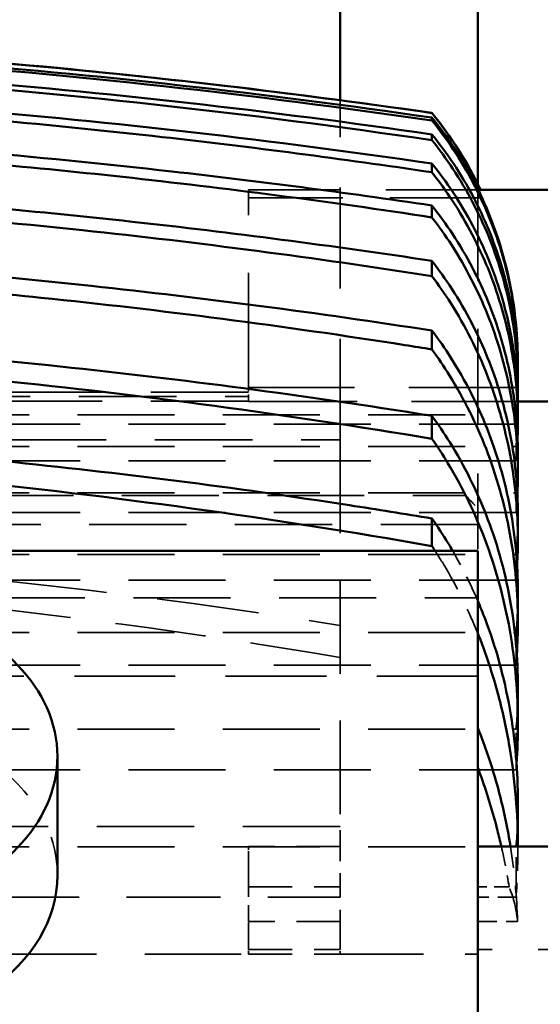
# Model space of a CAD drawing. Header units: millimetres. Extents: x -34725 to 178350, y -13707 to 126150.
# Tile 61 of 256: x -14955 to -14887, y 14703 to 14832. Entities that reach past the tile are written whole.
import ezdxf

# ---------------------------------------------------------------- set-up
doc = ezdxf.new("R2010")
doc.units = ezdxf.units.MM
doc.linetypes.add('DASHED', pattern=[0.75, 0.5, -0.25])
for name, color, linetype, lineweight in [('AM_0', 7, 'CONTINUOUS', 50), ('Sichtbar (ISO)', 7, 'CONTINUOUS', 50), ('Verdeckt (ISO)', 7, 'DASHED', 35)]:
    doc.layers.add(name, color=color, linetype=linetype, lineweight=lineweight)

# ---------------------------------------------------------------- blocks, each defined once
blk = doc.blocks.new('A$C5cacc3fa')
at = {"layer": 'Sichtbar (ISO)'}
for p, q in [((-1438.33, -1978.79), (-1438.33, -2028.09)), ((-1420.33, -2017.12), (-1420.33, -1978.79)), ((-1432.33, -2018.8), (-1432.33, -2018.79)), ((-1432.33, -2019.78), (-1432.33, -2019.4)), ((-1432.33, -2022.35), (-1432.33, -2021.6)), ((-1432.33, -2026.55), (-1432.33, -2025.41)), ((-1458.33, -2028.84), (-1438.4, -2028.84)), ((-1432.33, -2032.44), (-1432.33, -2030.89)), ((-1432.33, -2040.12), (-1432.33, -2038.13)), ((-1432.33, -2049.71), (-1432.33, -2047.25)), ((-1443.57, -2051.49), (-1443.57, -2051.56)), ((-1443.57, -2053.31), (-1443.57, -2054.47)), ((-1443.56, -2056.54), (-1458.33, -2056.54)), ((-1443.57, -2057.43), (-1443.57, -2059.2)), ((-1432.33, -2061.4), (-1432.33, -2058.4)), ((-1443.57, -2063.39), (-1443.57, -2065.83)), ((-1443.57, -2071.32), (-1443.57, -2074.48)), ((-1432.33, -2075.43), (-1432.33, -2071.82)), ((-1438.33, -2076.05), (-1364.33, -2076.05)), ((-1438.33, -2160.9), (-1438.33, -2076.05)), ((-1443.57, -2081.38), (-1443.57, -2085.36)), ((-1443.57, -2093.79), (-1443.57, -2098.73)), ((-1383.33, -2102.92), (-1383.33, -2118.47)), ((-1443.57, -2108.87), (-1443.57, -2114.73)), ((-1458.33, -2114.73), (-1438.33, -2114.73))]:
    blk.add_line(p, q, dxfattribs=at)
for centre, radius, start, end in [((-1288.7, -3008.42), 1000, 91.5544, 98.25773), ((-1393.57, -2050.38), 50, 140.8198, 154.4841)]:
    blk.add_arc(centre, radius, start, end, dxfattribs=at)
for centre, major_axis, ratio, start_param, end_param in [((-1288.8, -2980.53), (982.95, 4.2), 0.98801, 1.641102, 1.713109), ((-1288.7, -3008.13), (999.71, 0), 0.999383, 1.648532, 1.714962), ((-1289.91, -2932.56), (952.45, 17.64), 0.966525, 1.626013, 1.702964), ((-1288.94, -2989.47), (987.33, 12.82), 0.990744, 1.638312, 1.703667), ((-1291.57, -2934.59), (952.53, 39.52), 0.964607, 1.613087, 1.679), ((-1353.33, -2102.92), (-30, 0), 0.707107, 5.087813, 7.478559), ((-1353.33, -2118.47), (30, 0), 0.707107, 3.141593, 6.283185)]:
    blk.add_ellipse(centre, major_axis=major_axis, ratio=ratio, start_param=start_param, end_param=end_param, dxfattribs=at)
for points, knots in [([(-1364.27, -2011.29), (-1380.08, -2012.49), (-1396.02, -2014.08), (-1418.79, -2016.91), (-1425.56, -2017.82), (-1432.33, -2018.8)], [-74.617194, -74.617194, -74.617194, -74.617194, -70.066255, -70.066255, -68.147789, -68.147789, -68.147789, -68.147789]), ([(-1432.33, -2018.8), (-1433.31, -2020.01), (-1434.26, -2021.29), (-1436.49, -2024.62), (-1437.68, -2026.74), (-1438.69, -2028.84)], [-25.44448, -25.44448, -25.44448, -25.44448, -25.007759, -25.007759, -24.339681, -24.339681, -24.339681, -24.339681]), ([(-1356.75, -2018.26), (-1370.07, -2019.2), (-1383.51, -2020.42), (-1408.75, -2023.25), (-1420.53, -2024.79), (-1432.33, -2026.55)], [237.697127, 237.697127, 237.697127, 237.697127, 241.52257, 241.52257, 244.844804, 244.844804, 244.844804, 244.844804]), ([(-1432.33, -2019.78), (-1433.3, -2020.98), (-1434.24, -2022.25), (-1436.99, -2026.38), (-1438.56, -2029.39), (-1440.93, -2035.13), (-1441.95, -2038.39), (-1443.27, -2045.05), (-1443.57, -2048.45), (-1443.57, -2051.85), (-1443.57, -2052.14), (-1443.56, -2052.44)], [4.196418, 4.196418, 4.196418, 4.196418, 4.630586, 4.630586, 5.560686, 5.560686, 6.494833, 6.494833, 7.42898, 7.42898, 7.516145, 7.516145, 7.516145, 7.516145]), ([(-1438.9, -2029.88), (-1437.85, -2027.64), (-1436.59, -2025.37), (-1434.26, -2021.89), (-1433.31, -2020.62), (-1432.33, -2019.4)], [24.282173, 24.282173, 24.282173, 24.282173, 24.996442, 24.996442, 25.433476, 25.433476, 25.433476, 25.433476]), ([(-1443.57, -2053.31), (-1443.57, -2050.21), (-1443.27, -2046.82), (-1441.95, -2040.18), (-1440.94, -2036.93), (-1438.57, -2031.21), (-1437, -2028.2), (-1434.25, -2024.08), (-1433.31, -2022.81), (-1432.33, -2021.6)], [22.274751, 22.274751, 22.274751, 22.274751, 23.206238, 23.206238, 24.137725, 24.137725, 25.066427, 25.066427, 25.501532, 25.501532, 25.501532, 25.501532]), ([(-1432.33, -2022.35), (-1433.29, -2023.55), (-1434.21, -2024.8), (-1436.95, -2028.95), (-1438.53, -2031.99), (-1440.91, -2037.8), (-1441.94, -2041.11), (-1443.26, -2047.87), (-1443.57, -2051.32), (-1443.57, -2054.96), (-1443.56, -2055.45), (-1443.55, -2055.95)], [4.205509, 4.205509, 4.205509, 4.205509, 4.63477, 4.63477, 5.57215, 5.57215, 6.520244, 6.520244, 7.468338, 7.468338, 7.614362, 7.614362, 7.614362, 7.614362]), ([(-1353.71, -2023.78), (-1366.34, -2024.64), (-1379.08, -2025.76), (-1405.31, -2028.62), (-1418.81, -2030.38), (-1432.33, -2032.44)], [230.88052, 230.88052, 230.88052, 230.88052, 234.503752, 234.503752, 238.304136, 238.304136, 238.304136, 238.304136]), ([(-1432.33, -2030.89), (-1420.97, -2029.2), (-1409.62, -2027.72), (-1389.33, -2025.42), (-1380.37, -2024.54), (-1371.45, -2023.78)], [63.741849, 63.741849, 63.741849, 63.741849, 66.94343, 66.94343, 69.489491, 69.489491, 69.489491, 69.489491]), ([(-1443.57, -2057.43), (-1443.57, -2054.28), (-1443.26, -2050.85), (-1441.94, -2044.12), (-1440.92, -2040.83), (-1438.54, -2035.04), (-1436.96, -2032.01), (-1434.22, -2027.87), (-1433.29, -2026.61), (-1432.33, -2025.41)], [22.399973, 22.399973, 22.399973, 22.399973, 23.343631, 23.343631, 24.28729, 24.28729, 25.222363, 25.222363, 25.653184, 25.653184, 25.653184, 25.653184]), ([(-1432.33, -2026.55), (-1433.26, -2027.73), (-1434.16, -2028.98), (-1436.89, -2033.14), (-1438.47, -2036.22), (-1440.88, -2042.14), (-1441.92, -2045.53), (-1443.26, -2052.44), (-1443.57, -2055.97), (-1443.57, -2059.89), (-1443.56, -2060.59), (-1443.53, -2061.3)], [4.219362, 4.219362, 4.219362, 4.219362, 4.641111, 4.641111, 5.589496, 5.589496, 6.55893, 6.55893, 7.528365, 7.528365, 7.734985, 7.734985, 7.734985, 7.734985]), ([(-1438.9, -2029.88), (-1438.99, -2030.1), (-1439.1, -2030.35), (-1439.28, -2030.76), (-1439.35, -2030.91), (-1439.41, -2031.06)], [-0.735309, -0.735309, -0.735309, -0.735309, -0.642451, -0.642451, -0.5907272, -0.5907272, -0.5907272, -0.5907272]), ([(-1443.57, -2063.39), (-1443.57, -2060.18), (-1443.26, -2056.68), (-1441.92, -2049.81), (-1440.89, -2046.44), (-1438.49, -2040.56), (-1436.91, -2037.49), (-1434.18, -2033.33), (-1433.27, -2032.08), (-1432.33, -2030.89)], [22.602771, 22.602771, 22.602771, 22.602771, 23.566002, 23.566002, 24.529234, 24.529234, 25.474437, 25.474437, 25.89837, 25.89837, 25.89837, 25.89837]), ([(-1439.41, -2031.06), (-1439.47, -2031.21), (-1439.53, -2031.35), (-1440.84, -2034.48), (-1441.89, -2037.86), (-1443.26, -2044.76), (-1443.57, -2048.27), (-1443.57, -2051.49)], [5.566642, 5.566642, 5.566642, 5.566642, 5.614892, 5.614892, 6.616114, 6.616114, 7.617336, 7.617336, 7.617336, 7.617336]), ([(-1432.33, -2038.13), (-1419.22, -2036.15), (-1406.13, -2034.44), (-1386.32, -2032.27), (-1379.56, -2031.6), (-1372.82, -2031)], [61.621258, 61.621258, 61.621258, 61.621258, 65.30761, 65.30761, 67.227725, 67.227725, 67.227725, 67.227725]), ([(-1359.71, -2031.67), (-1368.63, -2032.36), (-1377.6, -2033.17), (-1401.78, -2035.73), (-1417.05, -2037.73), (-1432.33, -2040.12)], [223.938364, 223.938364, 223.938364, 223.938364, 226.485386, 226.485386, 230.774976, 230.774976, 230.774976, 230.774976]), ([(-1432.33, -2032.44), (-1433.23, -2033.61), (-1434.1, -2034.83), (-1436.81, -2039.02), (-1438.4, -2042.16), (-1440.84, -2048.23), (-1441.89, -2051.73), (-1443.26, -2058.86), (-1443.57, -2062.5), (-1443.57, -2066.73), (-1443.55, -2067.65), (-1443.5, -2068.59)], [4.238652, 4.238652, 4.238652, 4.238652, 4.649874, 4.649874, 5.613404, 5.613404, 6.612745, 6.612745, 7.612086, 7.612086, 7.882198, 7.882198, 7.882198, 7.882198]), ([(-1443.57, -2071.32), (-1443.57, -2068.02), (-1443.26, -2064.41), (-1441.9, -2057.34), (-1440.85, -2053.87), (-1438.42, -2047.84), (-1436.83, -2044.72), (-1434.11, -2040.53), (-1433.24, -2039.31), (-1432.33, -2038.13)], [22.897914, 22.897914, 22.897914, 22.897914, 23.889318, 23.889318, 24.880723, 24.880723, 25.840265, 25.840265, 26.254281, 26.254281, 26.254281, 26.254281]), ([(-1432.33, -2040.12), (-1433.19, -2041.26), (-1434.01, -2042.44), (-1436.7, -2046.68), (-1438.3, -2049.89), (-1440.79, -2056.16), (-1441.86, -2059.8), (-1443.25, -2067.23), (-1443.57, -2071.02), (-1443.57, -2075.61), (-1443.54, -2076.77), (-1443.47, -2077.95)], [4.264414, 4.264414, 4.264414, 4.264414, 4.661448, 4.661448, 5.64489, 5.64489, 6.684539, 6.684539, 7.724188, 7.724188, 8.062145, 8.062145, 8.062145, 8.062145]), ([(-1432.33, -2047.25), (-1417.43, -2044.93), (-1402.54, -2042.99), (-1383.16, -2040.92), (-1378.58, -2040.47), (-1374.01, -2040.05)], [59.151582, 59.151582, 59.151582, 59.151582, 63.335936, 63.335936, 64.63375, 64.63375, 64.63375, 64.63375]), ([(-1364.33, -2041.37), (-1369.92, -2041.84), (-1375.54, -2042.37), (-1396.96, -2044.57), (-1412.88, -2046.64), (-1429.97, -2049.33), (-1431.15, -2049.52), (-1432.33, -2049.71)], [215.923106, 215.923106, 215.923106, 215.923106, 217.514175, 217.514175, 221.977769, 221.977769, 222.307855, 222.307855, 222.307855, 222.307855]), ([(-1443.57, -2081.38), (-1443.57, -2077.95), (-1443.25, -2074.2), (-1441.87, -2066.84), (-1440.8, -2063.23), (-1438.33, -2057.01), (-1436.73, -2053.81), (-1434.03, -2049.59), (-1433.2, -2048.39), (-1432.33, -2047.25)], [23.309682, 23.309682, 23.309682, 23.309682, 24.339758, 24.339758, 25.369834, 25.369834, 26.348598, 26.348598, 26.749001, 26.749001, 26.749001, 26.749001]), ([(-1432.33, -2049.71), (-1433.13, -2050.81), (-1433.9, -2051.95), (-1436.56, -2056.23), (-1438.18, -2059.55), (-1440.06, -2064.38), (-1440.67, -2066.18), (-1441.73, -2069.93), (-1442.18, -2071.87), (-1443.25, -2077.73), (-1443.57, -2081.72), (-1443.57, -2086.73), (-1443.53, -2088.15), (-1443.43, -2089.6)], [4.298208, 4.298208, 4.298208, 4.298208, 4.676387, 4.676387, 5.685424, 5.685424, 6.232023, 6.232023, 6.778623, 6.778623, 7.871822, 7.871822, 8.283934, 8.283934, 8.283934, 8.283934]), ([(-1432.33, -2058.4), (-1431.66, -2058.3), (-1430.99, -2058.19), (-1414.23, -2055.53), (-1398.15, -2053.44), (-1379.79, -2051.54), (-1377.41, -2051.3), (-1375.02, -2051.07)], [56.34392, 56.34392, 56.34392, 56.34392, 56.531301, 56.531301, 61.043943, 61.043943, 61.719161, 61.719161, 61.719161, 61.719161]), ([(-1364.33, -2052.72), (-1368.05, -2053.04), (-1371.78, -2053.39), (-1394.34, -2055.66), (-1413.35, -2058.21), (-1432.33, -2061.4)], [206.439029, 206.439029, 206.439029, 206.439029, 207.494249, 207.494249, 212.811399, 212.811399, 212.811399, 212.811399]), ([(-1443.57, -2093.79), (-1443.57, -2090.18), (-1443.25, -2086.24), (-1442.18, -2080.43), (-1441.74, -2078.52), (-1440.68, -2074.81), (-1440.07, -2073.02), (-1438.2, -2068.23), (-1436.59, -2064.93), (-1433.92, -2060.66), (-1433.14, -2059.51), (-1432.33, -2058.4)], [23.878336, 23.878336, 23.878336, 23.878336, 24.96056, 24.96056, 25.501671, 25.501671, 26.042783, 26.042783, 27.046653, 27.046653, 27.428696, 27.428696, 27.428696, 27.428696]), ([(-1432.33, -2061.4), (-1433.06, -2062.44), (-1433.76, -2063.51), (-1436.39, -2067.85), (-1438.02, -2071.29), (-1439.94, -2076.35), (-1440.57, -2078.28), (-1441.67, -2082.28), (-1442.14, -2084.35), (-1443.24, -2090.6), (-1443.57, -2094.85), (-1443.57, -2100.38), (-1443.51, -2102.09), (-1443.39, -2103.84)], [4.342403, 4.342403, 4.342403, 4.342403, 4.69547, 4.69547, 5.737113, 5.737113, 6.31935, 6.31935, 6.901588, 6.901588, 8.066062, 8.066062, 8.561456, 8.561456, 8.561456, 8.561456]), ([(-1432.33, -2071.82), (-1428.73, -2071.22), (-1425.13, -2070.64), (-1406.43, -2067.76), (-1391.34, -2065.84), (-1376.19, -2064.31), (-1376.02, -2064.3), (-1375.85, -2064.28)], [53.159527, 53.159527, 53.159527, 53.159527, 54.167682, 54.167682, 58.398234, 58.398234, 58.446362, 58.446362, 58.446362, 58.446362]), ([(-1364.33, -2066.31), (-1366.08, -2066.47), (-1367.83, -2066.64), (-1390.36, -2068.85), (-1411.39, -2071.72), (-1432.33, -2075.43)], [195.79719, 195.79719, 195.79719, 195.79719, 196.292331, 196.292331, 202.158037, 202.158037, 202.158037, 202.158037]), ([(-1435.04, -2076.05), (-1434.85, -2075.72), (-1434.66, -2075.39), (-1433.78, -2073.96), (-1433.07, -2072.87), (-1432.33, -2071.82)], [27.9111971, 27.9111971, 27.9111971, 27.9111971, 28.0155762, 28.0155762, 28.3728142, 28.3728142, 28.3728142, 28.3728142]), ([(-1443.57, -2108.87), (-1443.57, -2105.03), (-1443.24, -2100.83), (-1442.14, -2094.64), (-1441.68, -2092.6), (-1440.59, -2088.64), (-1439.96, -2086.73), (-1438.98, -2084.17), (-1438.67, -2083.39), (-1438.33, -2082.6)], [24.673973, 24.673973, 24.673973, 24.673973, 25.826605, 25.826605, 26.402922, 26.402922, 26.979238, 26.979238, 27.226212, 27.226212, 27.226212, 27.226212]), ([(-1438.33, -2086.86), (-1438.59, -2087.5), (-1438.83, -2088.13), (-1439.78, -2090.73), (-1440.45, -2092.82), (-1441.6, -2097.16), (-1442.09, -2099.41), (-1443.22, -2106.1), (-1443.56, -2110.6), (-1443.57, -2114.73)], [5.603313, 5.603313, 5.603313, 5.603313, 5.802993, 5.802993, 6.433423, 6.433423, 7.063854, 7.063854, 8.298411, 8.298411, 8.298411, 8.298411]), ([(-1442.6, -2114.73), (-1442.56, -2114.46), (-1442.52, -2114.2), (-1442.09, -2111.69), (-1441.61, -2109.47), (-1440.46, -2105.17), (-1439.8, -2103.1), (-1438.84, -2100.5), (-1438.59, -2099.86), (-1438.33, -2099.2)], [27.005814, 27.005814, 27.005814, 27.005814, 27.079565, 27.079565, 27.70425, 27.70425, 28.328935, 28.328935, 28.533758, 28.533758, 28.533758, 28.533758]), ([(-1438.33, -2104.38), (-1438.49, -2104.82), (-1438.65, -2105.26), (-1439.58, -2107.88), (-1440.29, -2110.21), (-1441.08, -2113.31), (-1441.25, -2114.02), (-1441.41, -2114.73)], [5.749916, 5.749916, 5.749916, 5.749916, 5.887451, 5.887451, 6.585133, 6.585133, 6.787308, 6.787308, 6.787308, 6.787308])]:
    blk.add_open_spline(points, degree=3, knots=knots, dxfattribs=at)
blk.add_open_spline([(-1432.33, -2075.43), (-1432.47, -2075.63), (-1432.6, -2075.84), (-1432.74, -2076.05)], degree=3, dxfattribs=at)
at = {"layer": 'Verdeckt (ISO)', "ltscale": 26.38662}
blk.add_line((-1420.33, -2061.52), (-1420.33, -2017.12), dxfattribs=at)
at = {"layer": 'Verdeckt (ISO)', "ltscale": 24.244341}
blk.add_line((-1438.4, -2028.84), (-1408.33, -2028.84), dxfattribs=at)
at = {"layer": 'Verdeckt (ISO)', "ltscale": 25.237089}
blk.add_line((-1438.33, -2028.09), (-1438.33, -2070.55), dxfattribs=at)
at = {"layer": 'Verdeckt (ISO)', "ltscale": 2.453624}
blk.add_line((-1408.33, -2028.84), (-1408.33, -2029.88), dxfattribs=at)
at = {"layer": 'Verdeckt (ISO)', "ltscale": 24.646877}
blk.add_line((-1408.33, -2029.88), (-1438.9, -2029.88), dxfattribs=at)
at = {"layer": 'Verdeckt (ISO)', "ltscale": 30.0268}
blk.add_line((-1408.33, -2054.69), (-1408.33, -2029.88), dxfattribs=at)
at = {"layer": 'Verdeckt (ISO)', "ltscale": 28.338135}
blk.add_line((-1443.47, -2054.69), (-1408.33, -2054.69), dxfattribs=at)
at = {"layer": 'Verdeckt (ISO)', "ltscale": 1.829926}
blk.add_line((-1408.33, -2056.54), (-1408.33, -2054.69), dxfattribs=at)
at = {"layer": 'Verdeckt (ISO)', "ltscale": 25.518749}
for p, q in [((-1408.33, -2055.32), (-448.33, -2055.32)), ((-448.33, -2055.89), (-1408.33, -2055.89)), ((-1408.33, -2056.5), (-448.33, -2056.5))]:
    blk.add_line(p, q, dxfattribs=at)
at = {"layer": 'Verdeckt (ISO)', "ltscale": 28.410173}
blk.add_line((-1408.33, -2056.54), (-1443.56, -2056.54), dxfattribs=at)
at = {"layer": 'Verdeckt (ISO)', "ltscale": 7.829767}
blk.add_line((-1443.33, -2059.48), (-1443.33, -2058.25), dxfattribs=at)
at = {"layer": 'Verdeckt (ISO)', "ltscale": 25.349762}
for p, q in [((-416.33, -2058.25), (-1443.33, -2058.25)), ((-1443.33, -2059.48), (-416.33, -2059.48)), ((-416.33, -2062.41), (-1443.33, -2062.41)), ((-1443.33, -2064.3), (-416.33, -2064.3)), ((-416.33, -2068.46), (-1443.33, -2068.46)), ((-1443.33, -2071.05), (-416.33, -2071.05)), ((-416.33, -2076.52), (-1443.33, -2076.52)), ((-1443.33, -2079.88), (-416.33, -2079.88)), ((-416.33, -2086.74), (-1443.33, -2086.74)), ((-1443.33, -2090.99), (-416.33, -2090.99)), ((-416.33, -2099.37), (-1443.33, -2099.37)), ((-1443.33, -2104.67), (-416.33, -2104.67)), ((-416.33, -2114.77), (-1443.33, -2114.77))]:
    blk.add_line(p, q, dxfattribs=at)
at = {"layer": 'Verdeckt (ISO)', "ltscale": 7.986618}
blk.add_line((-1443.33, -2064.3), (-1443.33, -2062.41), dxfattribs=at)
at = {"layer": 'Verdeckt (ISO)', "ltscale": 25.479761}
for p, q in [((-1262.33, -2061.52), (-1420.33, -2061.52)), ((-1420.33, -2112.11), (-1262.33, -2112.11))]:
    blk.add_line(p, q, dxfattribs=at)
at = {"layer": 'Verdeckt (ISO)', "ltscale": 24.47864}
blk.add_line((-1420.33, -2061.52), (-1420.33, -2112.11), dxfattribs=at)
at = {"layer": 'Verdeckt (ISO)', "ltscale": 8.220131}
blk.add_line((-1443.33, -2071.05), (-1443.33, -2068.46), dxfattribs=at)
at = {"layer": 'Verdeckt (ISO)', "ltscale": 25.3717}
blk.add_line((-440.33, -2068.83), (-1436.75, -2068.83), dxfattribs=at)
at = {"layer": 'Verdeckt (ISO)', "ltscale": 3.310283}
blk.add_line((-1438.33, -2070.55), (-1438.33, -2072.25), dxfattribs=at)
at = {"layer": 'Verdeckt (ISO)', "ltscale": 0.336796}
blk.add_line((-1438.33, -2072.25), (-1438.33, -2072.6), dxfattribs=at)
at = {"layer": 'Verdeckt (ISO)', "ltscale": 25.411861}
for p, q in [((-1438.33, -2072.6), (-440.33, -2072.6)), ((-440.33, -2082.21), (-1438.33, -2082.21))]:
    blk.add_line(p, q, dxfattribs=at)
at = {"layer": 'Verdeckt (ISO)', "ltscale": 6.451861}
blk.add_line((-1438.33, -2072.6), (-1438.33, -2076.05), dxfattribs=at)
at = {"layer": 'Verdeckt (ISO)', "ltscale": 8.547176}
blk.add_line((-1443.33, -2079.88), (-1443.33, -2076.52), dxfattribs=at)
at = {"layer": 'Verdeckt (ISO)', "ltscale": 8.994848}
blk.add_line((-1443.33, -2090.99), (-1443.33, -2086.74), dxfattribs=at)
at = {"layer": 'Verdeckt (ISO)', "ltscale": 26.388706}
blk.add_line((-1438.33, -2092.45), (-1318.33, -2092.45), dxfattribs=at)
at = {"layer": 'Verdeckt (ISO)', "ltscale": 9.607464}
blk.add_line((-1443.33, -2104.67), (-1443.33, -2099.37), dxfattribs=at)
at = {"layer": 'Verdeckt (ISO)', "ltscale": 4.352851}
blk.add_line((-1420.33, -2114.77), (-1420.33, -2112.11), dxfattribs=at)
at = {"layer": 'Verdeckt (ISO)', "ltscale": 0.415651}
blk.add_line((-1443.57, -2114.73), (-1443.57, -2114.99), dxfattribs=at)
at = {"layer": 'Verdeckt (ISO)', "ltscale": 10.461018}
blk.add_line((-1443.33, -2121.36), (-1443.33, -2114.77), dxfattribs=at)
at = {"layer": 'Verdeckt (ISO)', "ltscale": 11.42808}
for p, q in [((-1420.33, -2114.73), (-1408.33, -2114.73)), ((-1408.33, -2119.99), (-1420.33, -2119.99)), ((-1420.33, -2124.53), (-1408.33, -2124.53)), ((-1408.33, -2128.19), (-1420.33, -2128.19)), ((-1408.33, -2128.79), (-1420.33, -2128.79))]:
    blk.add_line(p, q, dxfattribs=at)
at = {"layer": 'Verdeckt (ISO)', "ltscale": 6.281634}
blk.add_line((-1420.33, -2121.36), (-1420.33, -2114.77), dxfattribs=at)
at = {"layer": 'Verdeckt (ISO)', "ltscale": 1.495845}
blk.add_line((-1408.33, -2114.73), (-1408.33, -2115.13), dxfattribs=at)
at = {"layer": 'Verdeckt (ISO)', "ltscale": 9.366663}
blk.add_line((-1408.33, -2119.99), (-1408.33, -2115.13), dxfattribs=at)
at = {"layer": 'Verdeckt (ISO)', "ltscale": 3.893191}
blk.add_line((-1442.42, -2119.99), (-1438.33, -2119.99), dxfattribs=at)
at = {"layer": 'Verdeckt (ISO)', "ltscale": 4.322646}
blk.add_line((-1408.33, -2124.53), (-1408.33, -2119.99), dxfattribs=at)
at = {"layer": 'Verdeckt (ISO)', "ltscale": 4.761642}
blk.add_line((-1443.33, -2121.36), (-1438.33, -2121.36), dxfattribs=at)
at = {"layer": 'Verdeckt (ISO)', "ltscale": 10.371531}
blk.add_line((-1420.33, -2128.19), (-1420.33, -2121.36), dxfattribs=at)
at = {"layer": 'Verdeckt (ISO)', "ltscale": 24.673439}
blk.add_line((-1318.33, -2121.36), (-1420.33, -2121.36), dxfattribs=at)
at = {"layer": 'Verdeckt (ISO)', "ltscale": 4.952243}
blk.add_line((-1438.33, -2124.53), (-1443.53, -2124.53), dxfattribs=at)
at = {"layer": 'Verdeckt (ISO)', "ltscale": 7.059769}
blk.add_line((-1408.33, -2128.19), (-1408.33, -2124.53), dxfattribs=at)
at = {"layer": 'Verdeckt (ISO)', "ltscale": 24.189648}
blk.add_line((-1458.33, -2128.19), (-1438.33, -2128.19), dxfattribs=at)
at = {"layer": 'Verdeckt (ISO)', "ltscale": 0.803168}
blk.add_line((-1420.33, -2128.79), (-1420.33, -2128.19), dxfattribs=at)
at = {"layer": 'Verdeckt (ISO)', "ltscale": 0.884297}
blk.add_line((-1408.33, -2128.79), (-1408.33, -2128.19), dxfattribs=at)
at = {"layer": 'Verdeckt (ISO)', "ltscale": 21.770681}
blk.add_line((-1420.33, -2128.79), (-1438.33, -2128.79), dxfattribs=at)
at = {"layer": 'Verdeckt (ISO)', "ltscale": 25.226345}
blk.add_line((-1262.33, -2128.79), (-1408.33, -2128.79), dxfattribs=at)
at = {"layer": 'Verdeckt (ISO)', "ltscale": 25.331339}
blk.add_ellipse((-1353.33, -2118.47), major_axis=(-30, 0), ratio=0.707107, start_param=3.141593, end_param=6.283185, dxfattribs=at)
at = {"layer": 'Verdeckt (ISO)', "ltscale": 3.160558}
blk.add_open_spline([(-1443.57, -2051.49), (-1443.57, -2052.53), (-1443.54, -2053.6), (-1443.47, -2054.69)], degree=3, dxfattribs=at)
at = {"layer": 'Verdeckt (ISO)', "ltscale": 4.709399}
blk.add_open_spline([(-1443.33, -2058.25), (-1443.49, -2056.56), (-1443.57, -2054.9), (-1443.57, -2053.31)], degree=3, dxfattribs=at)
at = {"layer": 'Verdeckt (ISO)', "ltscale": 2.149997}
blk.add_open_spline([(-1443.56, -2052.44), (-1443.55, -2053.18), (-1443.52, -2053.93), (-1443.47, -2054.69)], degree=3, dxfattribs=at)
at = {"layer": 'Verdeckt (ISO)', "ltscale": 3.368264}
blk.add_open_spline([(-1443.55, -2055.95), (-1443.52, -2057.1), (-1443.44, -2058.29), (-1443.33, -2059.48)], degree=3, dxfattribs=at)
at = {"layer": 'Verdeckt (ISO)', "ltscale": 4.759384}
blk.add_open_spline([(-1443.33, -2062.41), (-1443.49, -2060.71), (-1443.57, -2059.03), (-1443.57, -2057.43)], degree=3, dxfattribs=at)
at = {"layer": 'Verdeckt (ISO)', "ltscale": 2.861729}
blk.add_open_spline([(-1443.53, -2061.3), (-1443.49, -2062.29), (-1443.42, -2063.29), (-1443.33, -2064.3)], degree=3, dxfattribs=at)
at = {"layer": 'Verdeckt (ISO)', "ltscale": 4.839762}
blk.add_open_spline([(-1443.33, -2068.46), (-1443.49, -2066.73), (-1443.57, -2065.02), (-1443.57, -2063.39)], degree=3, dxfattribs=at)
at = {"layer": 'Verdeckt (ISO)', "ltscale": 2.357694}
blk.add_open_spline([(-1443.5, -2068.59), (-1443.46, -2069.4), (-1443.4, -2070.22), (-1443.33, -2071.05)], degree=3, dxfattribs=at)
at = {"layer": 'Verdeckt (ISO)', "ltscale": 3.556545}
blk.add_open_spline([(-1436.75, -2068.83), (-1437.32, -2069.4), (-1437.85, -2069.98), (-1438.33, -2070.55)], degree=3, dxfattribs=at)
at = {"layer": 'Verdeckt (ISO)', "ltscale": 4.955474}
blk.add_open_spline([(-1443.33, -2076.52), (-1443.49, -2074.74), (-1443.57, -2072.99), (-1443.57, -2071.32)], degree=3, dxfattribs=at)
at = {"layer": 'Verdeckt (ISO)', "ltscale": 11.620402}
blk.add_open_spline([(-1432.74, -2076.05), (-1433.23, -2076.81), (-1433.71, -2077.58), (-1435.8, -2081.14), (-1437.19, -2084.05), (-1438.33, -2086.86)], degree=3, knots=[4.468886, 4.468886, 4.468886, 4.468886, 4.719777, 4.719777, 5.603313, 5.603313, 5.603313, 5.603313], dxfattribs=at)
at = {"layer": 'Verdeckt (ISO)', "ltscale": 6.989736}
blk.add_open_spline([(-1438.33, -2082.6), (-1437.39, -2080.42), (-1436.29, -2078.2), (-1435.04, -2076.05)], degree=3, dxfattribs=at)
at = {"layer": 'Verdeckt (ISO)', "ltscale": 1.84995}
blk.add_open_spline([(-1443.47, -2077.95), (-1443.43, -2078.59), (-1443.39, -2079.23), (-1443.33, -2079.88)], degree=3, dxfattribs=at)
at = {"layer": 'Verdeckt (ISO)', "ltscale": 26.75877}
blk.add_open_spline([(-1376.47, -2079.97), (-1391.03, -2081.51), (-1405.68, -2083.46), (-1420.33, -2085.81)], degree=3, dxfattribs=at)
at = {"layer": 'Verdeckt (ISO)', "ltscale": 5.114406}
blk.add_open_spline([(-1443.33, -2086.74), (-1443.49, -2084.91), (-1443.57, -2083.1), (-1443.57, -2081.38)], degree=3, dxfattribs=at)
at = {"layer": 'Verdeckt (ISO)', "ltscale": 23.793631}
blk.add_open_spline([(-1420.33, -2090), (-1401.29, -2086.73), (-1382.19, -2084.19), (-1362.82, -2082.33), (-1362.33, -2082.28), (-1361.84, -2082.24)], degree=3, knots=[-189.048106, -189.048106, -189.048106, -189.048106, -183.721082, -183.721082, -183.582782, -183.582782, -183.582782, -183.582782], dxfattribs=at)
at = {"layer": 'Verdeckt (ISO)', "ltscale": 1.331659}
blk.add_open_spline([(-1443.43, -2089.6), (-1443.4, -2090.06), (-1443.37, -2090.52), (-1443.33, -2090.99)], degree=3, dxfattribs=at)
at = {"layer": 'Verdeckt (ISO)', "ltscale": 5.32908}
blk.add_open_spline([(-1443.33, -2099.37), (-1443.49, -2097.46), (-1443.57, -2095.58), (-1443.57, -2093.79)], degree=3, dxfattribs=at)
at = {"layer": 'Verdeckt (ISO)', "ltscale": 0.794827}
blk.add_open_spline([(-1443.39, -2103.84), (-1443.37, -2104.11), (-1443.35, -2104.39), (-1443.33, -2104.67)], degree=3, dxfattribs=at)
at = {"layer": 'Verdeckt (ISO)', "ltscale": 5.61998}
blk.add_open_spline([(-1443.33, -2114.77), (-1443.49, -2112.75), (-1443.57, -2110.77), (-1443.57, -2108.87)], degree=3, dxfattribs=at)
at = {"layer": 'Verdeckt (ISO)', "ltscale": 6.321747}
blk.add_open_spline([(-1443.57, -2114.73), (-1443.57, -2114.82), (-1443.57, -2114.91), (-1443.57, -2117.04), (-1443.49, -2119.18), (-1443.33, -2121.36)], degree=3, knots=[8.2984109, 8.2984109, 8.2984109, 8.2984109, 8.3247146, 8.3247146, 8.9395232, 8.9395232, 8.9395232, 8.9395232], dxfattribs=at)
at = {"layer": 'Verdeckt (ISO)', "ltscale": 9.385623}
blk.add_open_spline([(-1443.53, -2124.53), (-1443.42, -2121.36), (-1443.13, -2118.03), (-1442.6, -2114.73)], degree=3, dxfattribs=at)
at = {"layer": 'Verdeckt (ISO)', "ltscale": 5.107971}
blk.add_open_spline([(-1441.41, -2114.73), (-1441.8, -2116.46), (-1442.13, -2118.22), (-1442.42, -2119.99)], degree=3, dxfattribs=at)
at = {"layer": 'Verdeckt (ISO)', "ltscale": 8.814016}
blk.add_open_spline([(-1443.53, -2124.53), (-1443.42, -2123.19), (-1443.11, -2121.77), (-1442.52, -2120.25), (-1442.47, -2120.12), (-1442.42, -2119.99)], degree=3, knots=[23.2152841, 23.2152841, 23.2152841, 23.2152841, 24.0029178, 24.0029178, 24.0768879, 24.0768879, 24.0768879, 24.0768879], dxfattribs=at)

msp = doc.modelspace()

# ---------------------------------------------------------------- block references
at = {"layer": 'AM_0', "xscale": -1}
msp.add_blockref('A$C5cacc3fa', (-16333.649, 16838.79), dxfattribs=at)

doc.saveas('drawing.dxf')
